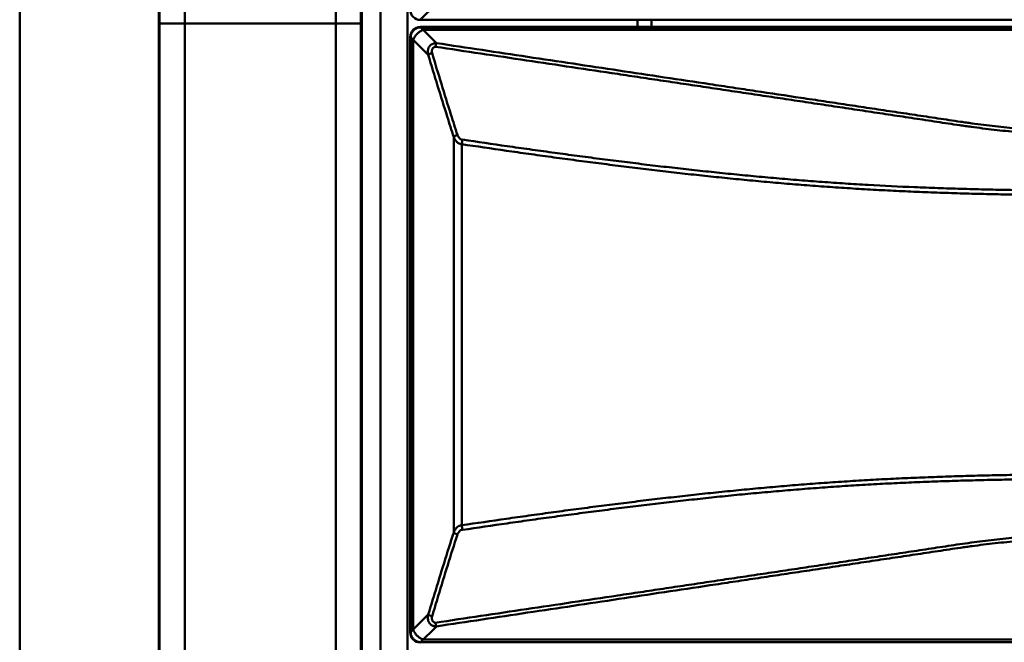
# Model space of a CAD drawing. Header units: millimetres. Extents: x 6596 to 7860, y -415 to 716.
# Tile 37 of 56: x 7035 to 7104, y 511 to 555. Entities that reach past the tile are written whole.
import ezdxf

# ---------------------------------------------------------------- set-up
doc = ezdxf.new("R2010")
doc.units = ezdxf.units.MM
doc.header["$LTSCALE"] = 81.675
doc.layers.get('0').update_dxf_attribs({"linetype": 'CONTINUOUS'})

msp = doc.modelspace()

# ---------------------------------------------------------------- linework, layer by layer
at = {"linetype": 'Continuous', "lineweight": 50}
for p, q in [((7060.369, 598.464), (7060.369, 423.164)), ((7062.269, 424.264), (7062.269, 597.364)), ((7034.869, 425.164), (7034.869, 596.464)), ((7046.54, 442.406), (7046.54, 579.222)), ((7057.198, 442.406), (7057.198, 579.222)), ((7044.756, 444.294), (7044.756, 577.334)), ((7044.692, 574.753), (7044.692, 466.814)), ((7058.982, 554.814), (7058.982, 574.678)), ((7059.046, 446.875), (7059.046, 574.661)), ((7064.318, 556.206), (7063.176, 555.064)), ((7044.692, 554.814), (7059.046, 554.814)), ((7058.982, 449.31), (7058.982, 554.814)), ((7488.862, 555.064), (7063.176, 555.064)), ((7063.176, 554.564), (7064.318, 553.421)), ((7063.176, 554.564), (7488.862, 554.564)), ((7488.833, 554.535), (7063.205, 554.535)), ((7078.519, 554.564), (7078.519, 555.064)), ((7079.519, 555.064), (7079.519, 554.564)), ((7062.469, 511.771), (7062.469, 553.857)), ((7062.469, 553.857), (7063.74, 552.586)), ((7062.498, 553.828), (7062.498, 511.8)), ((7488.653, 554.355), (7063.385, 554.355)), ((7062.678, 553.648), (7062.678, 511.98)), ((7065.539, 546.785), (7065.539, 518.843)), ((7066.101, 546.28), (7066.101, 519.348)), ((7063.74, 513.042), (7062.469, 511.771)), ((7064.318, 512.206), (7063.176, 511.064)), ((7063.205, 511.093), (7488.833, 511.093)), ((7063.385, 511.273), (7488.653, 511.273))]:
    msp.add_line(p, q, dxfattribs=at)
for centre, major_axis, start_param, end_param in [((7063.177, 555.772), (0.501, 0.501), -3.926382, -2.356803), ((7063.177, 553.856), (0.501, -0.501), 2.356803, 3.926382), ((7063.177, 511.772), (0.501, 0.501), -3.926382, -2.356803)]:
    msp.add_ellipse(centre, major_axis=major_axis, ratio=0.998783, start_param=start_param, end_param=end_param, dxfattribs=at)
for points, knots in [([(7063.205, 554.535), (7063.177, 554.535), (7063.124, 554.532), (7063.048, 554.518), (7062.978, 554.499), (7062.895, 554.465), (7062.801, 554.412), (7062.703, 554.33), (7062.621, 554.232), (7062.567, 554.138), (7062.534, 554.054), (7062.515, 553.985), (7062.501, 553.909), (7062.498, 553.856), (7062.498, 553.828)], [0, 0, 0, 0, 0.075279, 0.144115, 0.208597, 0.269986, 0.386874, 0.5, 0.613126, 0.730014, 0.791403, 0.855885, 0.924721, 1, 1, 1, 1]), ([(7063.385, 554.355), (7063.302, 554.327), (7063.145, 554.25), (7062.946, 554.087), (7062.783, 553.888), (7062.706, 553.731), (7062.678, 553.648)], [0, 0, 0, 0, 0.256469, 0.5, 0.743531, 1, 1, 1, 1]), ([(7063.74, 552.586), (7063.723, 552.664), (7063.708, 552.788), (7063.72, 552.935), (7063.74, 553.024), (7063.765, 553.095), (7063.802, 553.167), (7063.846, 553.226), (7063.89, 553.272), (7063.928, 553.304), (7063.969, 553.334), (7064.024, 553.365), (7064.092, 553.394), (7064.171, 553.414), (7064.246, 553.422), (7064.295, 553.422), (7064.318, 553.421)], [0, 0, 0, 0, 0.201195, 0.309359, 0.36709, 0.428625, 0.495653, 0.570512, 0.611276, 0.653777, 0.69631, 0.736914, 0.811507, 0.878917, 0.941219, 1, 1, 1, 1]), ([(7064.005, 552.725), (7064.001, 552.756), (7063.997, 552.803), (7063.998, 552.865), (7064.001, 552.911), (7064.009, 552.955), (7064.021, 552.996), (7064.034, 553.027), (7064.048, 553.049), (7064.058, 553.063), (7064.07, 553.075), (7064.081, 553.084), (7064.092, 553.091), (7064.1, 553.094), (7064.105, 553.095), (7064.109, 553.097), (7064.113, 553.099), (7064.116, 553.102), (7064.118, 553.106), (7064.121, 553.111), (7064.126, 553.118), (7064.135, 553.127), (7064.147, 553.136), (7064.162, 553.144), (7064.179, 553.152), (7064.204, 553.16), (7064.224, 553.164), (7064.238, 553.166)], [0, 0, 0, 0, 0.168267, 0.250716, 0.331577, 0.410299, 0.48606, 0.557548, 0.591105, 0.62266, 0.651747, 0.677792, 0.699959, 0.717395, 0.724354, 0.730117, 0.738733, 0.747509, 0.75346, 0.760661, 0.778647, 0.801278, 0.827978, 0.857914, 0.890565, 0.925482, 1, 1, 1, 1]), ([(7064.318, 553.421), (7064.311, 553.404), (7064.296, 553.367), (7064.275, 553.307), (7064.256, 553.239), (7064.244, 553.191), (7064.238, 553.166)], [0, 0, 0, 0, 0.21022, 0.446827, 0.709601, 1, 1, 1, 1]), ([(7064.238, 553.166), (7066.386, 552.845), (7069.608, 552.363), (7073.904, 551.722), (7076.588, 551.321), (7078.736, 551), (7080.347, 550.76), (7081.958, 550.52), (7083.569, 550.279), (7085.18, 550.039), (7086.791, 549.798), (7088.402, 549.558), (7090.013, 549.316), (7091.624, 549.075), (7093.235, 548.833), (7094.577, 548.631), (7095.652, 548.469), (7096.726, 548.307), (7097.8, 548.146), (7098.875, 547.984), (7099.68, 547.861), (7100.486, 547.738), (7101.158, 547.638), (7101.696, 547.561), (7102.237, 547.486), (7102.914, 547.397), (7103.73, 547.3), (7104.822, 547.182), (7106.193, 547.054), (7107.844, 546.93), (7109.501, 546.832), (7111.161, 546.759), (7112.824, 546.707), (7114.21, 546.678), (7115.32, 546.663), (7116.153, 546.656), (7116.985, 546.652), (7118.095, 546.649), (7119.206, 546.649), (7120.316, 546.649), (7121.426, 546.65), (7122.814, 546.65), (7124.479, 546.649), (7126.699, 546.649), (7129.475, 546.65), (7132.805, 546.65), (7136.136, 546.649), (7139.466, 546.649), (7142.797, 546.65), (7146.128, 546.65), (7150.568, 546.65), (7156.119, 546.649), (7162.78, 546.649), (7169.441, 546.65), (7176.103, 546.65), (7182.764, 546.65), (7189.425, 546.65), (7198.306, 546.649), (7209.408, 546.649), (7222.73, 546.65), (7236.052, 546.65), (7249.375, 546.65), (7262.697, 546.65), (7271.578, 546.65), (7276.019, 546.65)], [0, 0, 0, 0, 0.030697, 0.046046, 0.061394, 0.069068, 0.076742, 0.084416, 0.09209, 0.099764, 0.107438, 0.115113, 0.122789, 0.130465, 0.138141, 0.145817, 0.149656, 0.153495, 0.161174, 0.165013, 0.168851, 0.17269, 0.176532, 0.178456, 0.180382, 0.184242, 0.188113, 0.191992, 0.199773, 0.207576, 0.215396, 0.223228, 0.231067, 0.23891, 0.242832, 0.246755, 0.250678, 0.254601, 0.262448, 0.266371, 0.270294, 0.27814, 0.285986, 0.293833, 0.309525, 0.325218, 0.340911, 0.356603, 0.372296, 0.387988, 0.403681, 0.435066, 0.466451, 0.497837, 0.529222, 0.560607, 0.591992, 0.623377, 0.686148, 0.748918, 0.811689, 0.874459, 0.93723, 1, 1, 1, 1]), ([(7064.318, 553.421), (7066.466, 553.099), (7069.686, 552.616), (7073.981, 551.971), (7077.202, 551.488), (7080.422, 551.004), (7083.106, 550.601), (7085.254, 550.279), (7087.401, 549.957), (7089.548, 549.634), (7091.696, 549.313), (7093.038, 549.111), (7094.111, 548.95), (7094.916, 548.829), (7095.722, 548.708), (7096.795, 548.547), (7097.869, 548.388), (7098.943, 548.227), (7099.748, 548.105), (7100.553, 547.984), (7101.225, 547.884), (7101.763, 547.807), (7102.303, 547.733), (7102.98, 547.646), (7103.796, 547.55), (7104.614, 547.463), (7105.435, 547.383), (7106.532, 547.287), (7107.909, 547.185), (7109.565, 547.09), (7111.224, 547.018), (7112.886, 546.968), (7114.272, 546.94), (7115.382, 546.927), (7116.491, 546.917), (7117.879, 546.912), (7119.266, 546.912), (7120.375, 546.913), (7121.485, 546.914), (7122.872, 546.914), (7124.537, 546.913), (7126.202, 546.913), (7127.866, 546.913), (7130.086, 546.914), (7132.86, 546.914), (7136.19, 546.913), (7139.519, 546.913), (7142.848, 546.914), (7146.177, 546.914), (7150.616, 546.914), (7156.165, 546.913), (7162.824, 546.913), (7169.482, 546.913), (7176.141, 546.914), (7182.799, 546.914), (7189.458, 546.914), (7198.336, 546.913), (7209.434, 546.913), (7222.751, 546.913), (7236.068, 546.914), (7249.385, 546.914), (7262.702, 546.913), (7271.58, 546.913), (7276.019, 546.913)], [0, 0, 0, 0, 0.030703, 0.046054, 0.061405, 0.076757, 0.092108, 0.099784, 0.107459, 0.122811, 0.130487, 0.138163, 0.142001, 0.145838, 0.149676, 0.153514, 0.161192, 0.16503, 0.168867, 0.172704, 0.176545, 0.178468, 0.180394, 0.184253, 0.188122, 0.192001, 0.195887, 0.19978, 0.207583, 0.215402, 0.223233, 0.231072, 0.238915, 0.242837, 0.24676, 0.254606, 0.262453, 0.266376, 0.270299, 0.278145, 0.285991, 0.293838, 0.301684, 0.30953, 0.325223, 0.340915, 0.356608, 0.3723, 0.387993, 0.403685, 0.43507, 0.466455, 0.49784, 0.529225, 0.56061, 0.591995, 0.62338, 0.68615, 0.74892, 0.81169, 0.87446, 0.93723, 1, 1, 1, 1]), ([(7063.74, 552.586), (7063.756, 552.6), (7063.793, 552.628), (7063.855, 552.664), (7063.926, 552.697), (7063.978, 552.716), (7064.005, 552.725)], [0, 0, 0, 0, 0.217067, 0.454735, 0.714422, 1, 1, 1, 1]), ([(7065.539, 546.785), (7065.384, 547.265), (7064.77, 549.194), (7064.176, 551.129), (7063.74, 552.586)], [0, 0, 0, 0, 0.249071, 1, 1, 1, 1]), ([(7065.798, 546.933), (7065.645, 547.412), (7065.032, 549.338), (7064.44, 551.27), (7064.005, 552.725)], [0, 0, 0, 0, 0.24907, 1, 1, 1, 1]), ([(7065.539, 546.785), (7065.554, 546.8), (7065.59, 546.829), (7065.651, 546.868), (7065.721, 546.903), (7065.771, 546.923), (7065.798, 546.933)], [0, 0, 0, 0, 0.218648, 0.456727, 0.715917, 1, 1, 1, 1]), ([(7066.162, 546.601), (7066.16, 546.6), (7066.156, 546.598), (7066.144, 546.595), (7066.126, 546.594), (7066.101, 546.597), (7066.073, 546.605), (7066.045, 546.618), (7066.007, 546.642), (7065.963, 546.681), (7065.915, 546.736), (7065.871, 546.797), (7065.833, 546.863), (7065.809, 546.909), (7065.798, 546.933)], [0, 0, 0, 0, 0.012083, 0.027676, 0.067337, 0.115771, 0.170785, 0.230273, 0.293061, 0.42542, 0.563988, 0.706666, 0.852241, 1, 1, 1, 1]), ([(7066.101, 546.28), (7066.077, 546.282), (7066.031, 546.288), (7065.967, 546.306), (7065.911, 546.328), (7065.862, 546.354), (7065.818, 546.383), (7065.768, 546.424), (7065.713, 546.48), (7065.658, 546.553), (7065.597, 546.653), (7065.56, 546.731), (7065.539, 546.785)], [0, 0, 0, 0, 0.09184, 0.174118, 0.248793, 0.317673, 0.382434, 0.44422, 0.561797, 0.674551, 0.784528, 1, 1, 1, 1]), ([(7066.101, 546.28), (7066.109, 546.334), (7066.127, 546.442), (7066.15, 546.548), (7066.162, 546.601)], [0, 0, 0, 0, 0.506613, 1, 1, 1, 1]), ([(7276.019, 542.647), (7267.229, 542.647), (7249.649, 542.647), (7227.674, 542.647), (7210.094, 542.647), (7196.91, 542.647), (7185.922, 542.646), (7177.132, 542.646), (7170.54, 542.647), (7163.947, 542.647), (7157.355, 542.647), (7150.762, 542.646), (7144.17, 542.646), (7137.578, 542.647), (7132.084, 542.647), (7128.238, 542.647), (7126.041, 542.647), (7124.667, 542.647), (7123.569, 542.647), (7122.745, 542.647), (7121.92, 542.647), (7121.096, 542.647), (7120.272, 542.647), (7119.448, 542.647), (7118.624, 542.647), (7117.8, 542.647), (7116.976, 542.645), (7115.877, 542.644), (7114.504, 542.643), (7112.856, 542.648), (7111.208, 542.654), (7109.834, 542.661), (7108.736, 542.669), (7107.637, 542.68), (7106.539, 542.694), (7105.441, 542.711), (7104.343, 542.731), (7102.971, 542.76), (7101.326, 542.805), (7099.683, 542.859), (7098.042, 542.923), (7096.404, 542.998), (7094.769, 543.085), (7093.138, 543.185), (7091.512, 543.297), (7089.892, 543.421), (7088.279, 543.557), (7086.674, 543.702), (7085.077, 543.856), (7083.488, 544.02), (7081.902, 544.192), (7080.583, 544.342), (7079.528, 544.466), (7078.737, 544.561), (7077.946, 544.658), (7076.891, 544.79), (7075.574, 544.957), (7073.993, 545.164), (7072.413, 545.377), (7070.834, 545.596), (7068.73, 545.894), (7067.153, 546.124), (7066.101, 546.28)], [0, 0, 0, 0, 0.125503, 0.251007, 0.313758, 0.37651, 0.439262, 0.470638, 0.502013, 0.533389, 0.564765, 0.596141, 0.627517, 0.658893, 0.690268, 0.705956, 0.7138, 0.721644, 0.725566, 0.729488, 0.73341, 0.737332, 0.741254, 0.745176, 0.749098, 0.75302, 0.756942, 0.760864, 0.768708, 0.776552, 0.784396, 0.79224, 0.796162, 0.800083, 0.807925, 0.811846, 0.815765, 0.823602, 0.831434, 0.83926, 0.847077, 0.854884, 0.862677, 0.870454, 0.878211, 0.885945, 0.89365, 0.901324, 0.908958, 0.916555, 0.924138, 0.931724, 0.935516, 0.939309, 0.943102, 0.946895, 0.95448, 0.962066, 0.969653, 0.977239, 0.984826, 1, 1, 1, 1]), ([(7276.019, 542.972), (7267.232, 542.972), (7254.051, 542.972), (7236.477, 542.972), (7218.903, 542.972), (7201.328, 542.972), (7185.951, 542.972), (7177.164, 542.972), (7170.574, 542.972), (7163.983, 542.972), (7157.393, 542.972), (7150.803, 542.972), (7145.311, 542.972), (7140.917, 542.972), (7137.622, 542.972), (7134.327, 542.972), (7131.032, 542.972), (7128.286, 542.972), (7126.089, 542.972), (7124.441, 542.972), (7122.794, 542.972), (7121.146, 542.972), (7119.498, 542.973), (7117.302, 542.972), (7115.105, 542.97), (7112.908, 542.974), (7111.535, 542.979), (7110.437, 542.984), (7109.613, 542.988), (7108.789, 542.993), (7107.691, 543.002), (7106.593, 543.017), (7105.495, 543.034), (7104.398, 543.053), (7103.027, 543.081), (7101.383, 543.124), (7099.74, 543.177), (7097.554, 543.261), (7095.373, 543.367), (7093.197, 543.501), (7091.572, 543.613), (7089.952, 543.737), (7088.339, 543.872), (7086.734, 544.018), (7085.402, 544.147), (7084.341, 544.255), (7083.547, 544.338), (7082.755, 544.424), (7081.963, 544.511), (7081.171, 544.6), (7080.379, 544.691), (7079.588, 544.784), (7078.797, 544.879), (7078.006, 544.977), (7077.215, 545.076), (7076.425, 545.176), (7075.371, 545.311), (7074.054, 545.483), (7072.474, 545.697), (7070.895, 545.916), (7068.791, 546.215), (7067.214, 546.445), (7066.162, 546.601)], [0, 0, 0, 0, 0.125499, 0.188249, 0.250999, 0.376498, 0.439248, 0.470623, 0.501997, 0.533372, 0.564747, 0.596122, 0.627497, 0.643184, 0.658872, 0.674559, 0.690247, 0.705934, 0.713778, 0.721621, 0.729465, 0.737309, 0.745153, 0.752996, 0.768684, 0.776527, 0.784371, 0.788293, 0.792215, 0.796136, 0.800058, 0.807899, 0.811819, 0.815739, 0.823575, 0.831406, 0.83923, 0.847046, 0.862645, 0.870421, 0.878178, 0.885912, 0.893619, 0.901295, 0.908932, 0.912735, 0.916532, 0.920325, 0.924118, 0.927911, 0.931705, 0.935499, 0.939293, 0.943087, 0.946881, 0.950675, 0.954469, 0.962057, 0.969645, 0.977234, 0.984822, 1, 1, 1, 1]), ([(7066.101, 519.348), (7067.153, 519.504), (7068.73, 519.734), (7070.834, 520.032), (7072.413, 520.25), (7073.993, 520.464), (7075.574, 520.671), (7076.891, 520.838), (7077.946, 520.969), (7078.737, 521.066), (7079.528, 521.162), (7080.583, 521.286), (7081.639, 521.406), (7082.695, 521.522), (7083.487, 521.607), (7084.28, 521.69), (7085.075, 521.77), (7085.872, 521.848), (7086.94, 521.95), (7088.01, 522.047), (7089.083, 522.139), (7090.161, 522.227), (7091.512, 522.33), (7093.138, 522.443), (7094.769, 522.543), (7096.404, 522.63), (7098.042, 522.705), (7099.683, 522.769), (7101.326, 522.823), (7102.971, 522.868), (7104.343, 522.897), (7105.441, 522.917), (7106.539, 522.934), (7107.637, 522.948), (7108.736, 522.959), (7109.834, 522.968), (7110.933, 522.973), (7112.032, 522.977), (7113.131, 522.981), (7114.229, 522.984), (7115.328, 522.984), (7116.152, 522.984), (7116.976, 522.983), (7117.8, 522.981), (7118.624, 522.981), (7119.723, 522.981), (7121.096, 522.981), (7122.745, 522.981), (7124.393, 522.981), (7126.041, 522.981), (7128.238, 522.981), (7130.436, 522.981), (7132.633, 522.981), (7134.831, 522.981), (7137.578, 522.981), (7140.874, 522.981), (7145.269, 522.981), (7150.762, 522.981), (7157.355, 522.981), (7163.947, 522.981), (7170.54, 522.981), (7177.132, 522.981), (7185.922, 522.981), (7196.91, 522.981), (7210.094, 522.981), (7227.674, 522.981), (7249.649, 522.981), (7267.229, 522.981), (7276.019, 522.981)], [0, 0, 0, 0, 0.015174, 0.022761, 0.030347, 0.037934, 0.04552, 0.053105, 0.056898, 0.060691, 0.064484, 0.068276, 0.075862, 0.079654, 0.083445, 0.08724, 0.091042, 0.094853, 0.098676, 0.10635, 0.110199, 0.114055, 0.121789, 0.129546, 0.137323, 0.145117, 0.152923, 0.16074, 0.168566, 0.176398, 0.184235, 0.188154, 0.192075, 0.199917, 0.203838, 0.20776, 0.215604, 0.219526, 0.223448, 0.231292, 0.235214, 0.239136, 0.243058, 0.24698, 0.250902, 0.254824, 0.262668, 0.270512, 0.278356, 0.2862, 0.294044, 0.309732, 0.317576, 0.32542, 0.341108, 0.356795, 0.372483, 0.403859, 0.435235, 0.466611, 0.497987, 0.529363, 0.560738, 0.62349, 0.686242, 0.748993, 0.874497, 1, 1, 1, 1]), ([(7066.162, 519.027), (7067.214, 519.182), (7068.791, 519.412), (7070.895, 519.711), (7072.474, 519.931), (7074.054, 520.144), (7075.371, 520.317), (7076.425, 520.452), (7077.215, 520.552), (7078.006, 520.651), (7078.797, 520.748), (7079.588, 520.844), (7080.379, 520.937), (7081.171, 521.028), (7081.963, 521.116), (7082.755, 521.204), (7083.547, 521.29), (7084.341, 521.373), (7085.402, 521.481), (7086.467, 521.584), (7087.534, 521.682), (7088.338, 521.754), (7089.144, 521.823), (7089.951, 521.889), (7090.76, 521.953), (7091.842, 522.033), (7093.197, 522.127), (7094.827, 522.227), (7096.462, 522.314), (7098.1, 522.388), (7099.74, 522.451), (7101.383, 522.503), (7103.027, 522.547), (7104.398, 522.574), (7105.495, 522.593), (7106.593, 522.611), (7107.691, 522.626), (7108.789, 522.636), (7109.888, 522.643), (7110.986, 522.646), (7112.084, 522.65), (7113.183, 522.653), (7114.281, 522.656), (7115.379, 522.657), (7116.478, 522.657), (7117.851, 522.656), (7119.498, 522.655), (7121.146, 522.655), (7122.794, 522.656), (7124.441, 522.656), (7126.089, 522.656), (7128.286, 522.656), (7131.032, 522.656), (7134.327, 522.656), (7138.72, 522.655), (7144.212, 522.656), (7150.803, 522.656), (7157.393, 522.655), (7163.983, 522.655), (7170.574, 522.656), (7177.164, 522.656), (7185.951, 522.656), (7196.935, 522.655), (7210.116, 522.655), (7223.296, 522.656), (7236.477, 522.656), (7254.051, 522.656), (7267.232, 522.656), (7276.019, 522.656)], [0, 0, 0, 0, 0.015178, 0.022766, 0.030355, 0.037943, 0.045531, 0.049325, 0.053119, 0.056913, 0.060707, 0.064501, 0.068295, 0.072089, 0.075883, 0.079675, 0.083468, 0.087265, 0.091068, 0.098705, 0.102539, 0.106381, 0.11023, 0.114088, 0.117951, 0.121822, 0.129579, 0.137356, 0.145148, 0.152954, 0.16077, 0.168595, 0.176426, 0.184261, 0.188181, 0.192101, 0.199942, 0.203864, 0.207785, 0.215629, 0.219551, 0.223473, 0.231316, 0.235238, 0.23916, 0.247004, 0.254848, 0.262691, 0.270535, 0.278379, 0.286222, 0.294066, 0.309754, 0.325441, 0.341128, 0.372503, 0.403878, 0.435253, 0.466628, 0.498003, 0.529377, 0.560752, 0.623502, 0.686252, 0.749001, 0.811751, 0.874501, 1, 1, 1, 1]), ([(7065.539, 518.843), (7065.56, 518.896), (7065.597, 518.975), (7065.658, 519.075), (7065.713, 519.147), (7065.768, 519.203), (7065.818, 519.244), (7065.862, 519.274), (7065.911, 519.3), (7065.967, 519.322), (7066.031, 519.339), (7066.077, 519.346), (7066.101, 519.348)], [0, 0, 0, 0, 0.215473, 0.32545, 0.438204, 0.555782, 0.617568, 0.682328, 0.751209, 0.825882, 0.908163, 1, 1, 1, 1]), ([(7065.798, 518.695), (7065.809, 518.719), (7065.833, 518.765), (7065.871, 518.831), (7065.915, 518.892), (7065.963, 518.947), (7066.007, 518.986), (7066.045, 519.009), (7066.073, 519.023), (7066.101, 519.031), (7066.126, 519.034), (7066.144, 519.032), (7066.156, 519.03), (7066.16, 519.028), (7066.162, 519.027)], [0, 0, 0, 0, 0.147759, 0.293335, 0.436014, 0.574582, 0.706941, 0.76973, 0.829218, 0.884231, 0.932666, 0.972324, 0.987916, 1, 1, 1, 1]), ([(7066.101, 519.348), (7066.109, 519.293), (7066.127, 519.186), (7066.15, 519.079), (7066.162, 519.027)], [0, 0, 0, 0, 0.506613, 1, 1, 1, 1]), ([(7063.74, 513.042), (7063.886, 513.529), (7064.471, 515.467), (7065.075, 517.399), (7065.539, 518.843)], [0, 0, 0, 0, 0.250908, 1, 1, 1, 1]), ([(7064.005, 512.903), (7064.151, 513.389), (7064.734, 515.324), (7065.336, 517.254), (7065.798, 518.695)], [0, 0, 0, 0, 0.250909, 1, 1, 1, 1]), ([(7276.019, 518.978), (7271.578, 518.978), (7262.697, 518.978), (7249.375, 518.978), (7236.052, 518.978), (7222.73, 518.978), (7209.408, 518.978), (7198.306, 518.978), (7189.425, 518.978), (7182.764, 518.978), (7176.103, 518.978), (7169.441, 518.978), (7162.78, 518.978), (7156.119, 518.978), (7150.568, 518.978), (7146.128, 518.978), (7142.797, 518.978), (7139.466, 518.978), (7136.136, 518.978), (7132.805, 518.978), (7129.475, 518.978), (7126.699, 518.978), (7124.479, 518.978), (7122.814, 518.978), (7121.426, 518.978), (7120.316, 518.978), (7119.483, 518.979), (7118.651, 518.979), (7117.818, 518.978), (7116.985, 518.976), (7116.153, 518.971), (7115.32, 518.964), (7114.488, 518.953), (7113.656, 518.938), (7112.546, 518.912), (7111.161, 518.869), (7109.501, 518.795), (7107.844, 518.698), (7106.193, 518.573), (7104.822, 518.445), (7103.73, 518.327), (7102.914, 518.23), (7102.102, 518.125), (7101.292, 518.01), (7100.486, 517.889), (7099.68, 517.767), (7098.875, 517.644), (7097.8, 517.482), (7096.726, 517.32), (7095.652, 517.159), (7094.846, 517.037), (7094.04, 516.916), (7092.966, 516.754), (7091.624, 516.553), (7090.013, 516.311), (7088.402, 516.07), (7086.791, 515.829), (7085.18, 515.589), (7083.569, 515.349), (7081.958, 515.108), (7080.347, 514.868), (7078.736, 514.627), (7076.588, 514.307), (7073.904, 513.906), (7069.608, 513.264), (7066.386, 512.783), (7064.238, 512.462)], [0, 0, 0, 0, 0.06277, 0.125541, 0.188311, 0.251082, 0.313852, 0.376623, 0.408008, 0.439393, 0.470778, 0.502163, 0.533549, 0.564934, 0.596319, 0.612012, 0.627704, 0.643397, 0.659089, 0.674782, 0.690475, 0.706167, 0.714014, 0.72186, 0.729706, 0.733629, 0.737552, 0.741476, 0.745399, 0.749322, 0.753245, 0.757168, 0.76109, 0.765012, 0.768933, 0.776772, 0.784604, 0.792424, 0.800227, 0.808008, 0.811887, 0.815758, 0.819618, 0.823468, 0.82731, 0.831149, 0.834987, 0.838826, 0.846505, 0.850344, 0.854183, 0.858021, 0.861859, 0.869535, 0.877211, 0.884887, 0.892562, 0.900236, 0.90791, 0.915584, 0.923258, 0.930932, 0.938606, 0.953954, 0.969303, 1, 1, 1, 1]), ([(7276.019, 518.714), (7271.58, 518.714), (7262.702, 518.714), (7249.385, 518.714), (7236.068, 518.714), (7222.751, 518.714), (7209.434, 518.714), (7198.336, 518.714), (7189.458, 518.714), (7182.799, 518.714), (7176.141, 518.714), (7169.482, 518.714), (7162.824, 518.714), (7156.165, 518.714), (7150.616, 518.714), (7146.177, 518.714), (7142.848, 518.714), (7139.519, 518.714), (7136.19, 518.714), (7133.415, 518.714), (7131.196, 518.714), (7128.976, 518.714), (7126.757, 518.715), (7124.537, 518.714), (7122.872, 518.714), (7121.485, 518.714), (7120.375, 518.715), (7119.266, 518.715), (7117.879, 518.716), (7116.214, 518.71), (7114.55, 518.693), (7112.886, 518.66), (7111.224, 518.609), (7109.565, 518.538), (7107.909, 518.442), (7106.532, 518.341), (7105.435, 518.245), (7104.614, 518.165), (7103.796, 518.078), (7102.98, 517.982), (7102.303, 517.895), (7101.763, 517.82), (7101.225, 517.744), (7100.553, 517.644), (7099.748, 517.523), (7098.943, 517.401), (7098.138, 517.28), (7097.332, 517.16), (7096.527, 517.04), (7095.722, 516.92), (7094.916, 516.799), (7094.111, 516.678), (7093.038, 516.516), (7091.696, 516.315), (7090.085, 516.074), (7088.475, 515.832), (7086.864, 515.59), (7085.254, 515.349), (7083.106, 515.027), (7080.422, 514.624), (7077.202, 514.14), (7073.981, 513.657), (7069.686, 513.012), (7066.466, 512.529), (7064.318, 512.206)], [0, 0, 0, 0, 0.06277, 0.12554, 0.18831, 0.25108, 0.31385, 0.37662, 0.408005, 0.43939, 0.470775, 0.50216, 0.533545, 0.56493, 0.596315, 0.612007, 0.6277, 0.643392, 0.659085, 0.674777, 0.682624, 0.69047, 0.706162, 0.714009, 0.721855, 0.729701, 0.733624, 0.737547, 0.745394, 0.75324, 0.761085, 0.768928, 0.776767, 0.784598, 0.792417, 0.80022, 0.804113, 0.807999, 0.811877, 0.815747, 0.819606, 0.821532, 0.823455, 0.827296, 0.831133, 0.83497, 0.838808, 0.842647, 0.846486, 0.850324, 0.854162, 0.857999, 0.861837, 0.869513, 0.877189, 0.884865, 0.892541, 0.900216, 0.907892, 0.923243, 0.938595, 0.953946, 0.969297, 1, 1, 1, 1]), ([(7065.539, 518.843), (7065.554, 518.828), (7065.59, 518.799), (7065.651, 518.76), (7065.721, 518.725), (7065.771, 518.705), (7065.798, 518.695)], [0, 0, 0, 0, 0.218648, 0.456727, 0.715917, 1, 1, 1, 1]), ([(7064.318, 512.206), (7064.295, 512.205), (7064.246, 512.206), (7064.171, 512.214), (7064.092, 512.234), (7064.024, 512.262), (7063.969, 512.294), (7063.928, 512.323), (7063.89, 512.356), (7063.846, 512.402), (7063.802, 512.461), (7063.765, 512.533), (7063.74, 512.604), (7063.72, 512.692), (7063.708, 512.839), (7063.723, 512.964), (7063.74, 513.042)], [0, 0, 0, 0, 0.058781, 0.121083, 0.188493, 0.263083, 0.303693, 0.346227, 0.388719, 0.429485, 0.504346, 0.571373, 0.632909, 0.69064, 0.798804, 1, 1, 1, 1]), ([(7063.74, 513.042), (7063.756, 513.028), (7063.793, 513), (7063.855, 512.964), (7063.926, 512.931), (7063.978, 512.912), (7064.005, 512.903)], [0, 0, 0, 0, 0.217067, 0.454735, 0.714422, 1, 1, 1, 1]), ([(7064.238, 512.462), (7064.224, 512.464), (7064.204, 512.468), (7064.179, 512.476), (7064.162, 512.483), (7064.147, 512.492), (7064.135, 512.501), (7064.126, 512.509), (7064.12, 512.518), (7064.116, 512.524), (7064.113, 512.529), (7064.109, 512.531), (7064.105, 512.532), (7064.1, 512.534), (7064.092, 512.537), (7064.081, 512.544), (7064.07, 512.553), (7064.058, 512.565), (7064.048, 512.579), (7064.034, 512.601), (7064.021, 512.632), (7064.009, 512.673), (7064.001, 512.717), (7063.998, 512.762), (7063.997, 512.825), (7064.001, 512.872), (7064.005, 512.903)], [0, 0, 0, 0, 0.074519, 0.109434, 0.142085, 0.172022, 0.198721, 0.221351, 0.239342, 0.252489, 0.261263, 0.269888, 0.27565, 0.282606, 0.30004, 0.32221, 0.348253, 0.37734, 0.408895, 0.442451, 0.513939, 0.5897, 0.668422, 0.749283, 0.831732, 1, 1, 1, 1]), ([(7064.318, 512.206), (7064.311, 512.223), (7064.296, 512.26), (7064.275, 512.321), (7064.256, 512.389), (7064.244, 512.437), (7064.238, 512.462)], [0, 0, 0, 0, 0.21022, 0.446827, 0.709601, 1, 1, 1, 1]), ([(7063.205, 511.093), (7063.177, 511.093), (7063.124, 511.096), (7063.048, 511.11), (7062.978, 511.129), (7062.895, 511.162), (7062.801, 511.216), (7062.703, 511.298), (7062.621, 511.395), (7062.567, 511.49), (7062.534, 511.573), (7062.515, 511.643), (7062.501, 511.719), (7062.498, 511.772), (7062.498, 511.8)], [0, 0, 0, 0, 0.075279, 0.144115, 0.208597, 0.269986, 0.386874, 0.5, 0.613126, 0.730014, 0.791403, 0.855885, 0.924721, 1, 1, 1, 1]), ([(7063.385, 511.273), (7063.302, 511.301), (7063.145, 511.378), (7062.946, 511.54), (7062.783, 511.74), (7062.706, 511.896), (7062.678, 511.98)], [0, 0, 0, 0, 0.256469, 0.5, 0.743531, 1, 1, 1, 1])]:
    msp.add_open_spline(points, degree=3, knots=knots, dxfattribs=at)

doc.saveas('drawing.dxf')
